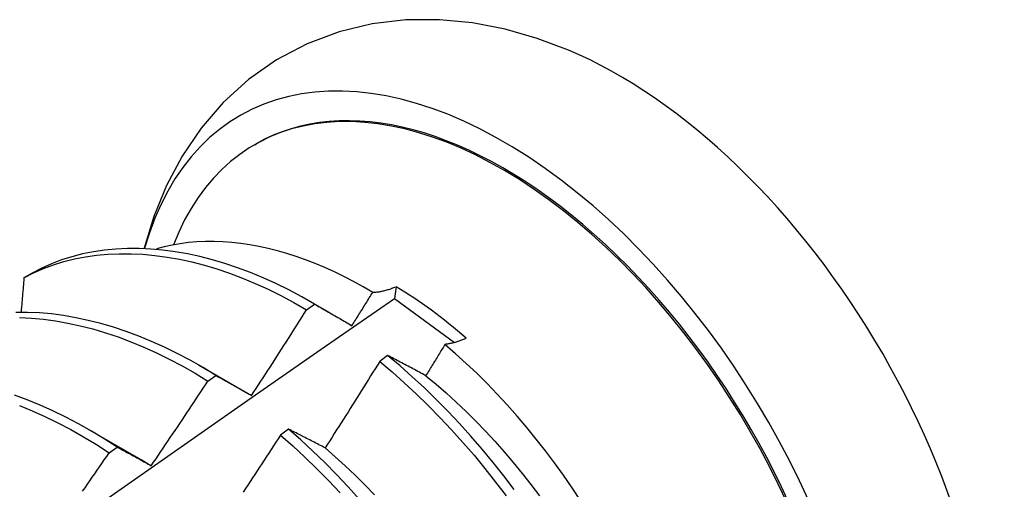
# Model space of a CAD drawing. Header units: inches. Extents: x 0 to 149, y -11 to 97.
# Tile 60 of 65: x 127.294 to 127.603, y 54.509 to 54.656. Entities that reach past the tile are written whole.
import ezdxf

# ---------------------------------------------------------------- set-up
doc = ezdxf.new("R2010")
doc.units = ezdxf.units.IN
doc.header["$LTSCALE"] = 8.944272
doc.header["$MEASUREMENT"] = 0
doc.layers.add('Visible Edges(ANSI)', color=7, linetype='Continuous', lineweight=25)

msp = doc.modelspace()

# ---------------------------------------------------------------- linework, layer by layer
at = {"layer": 'Visible Edges(ANSI)'}
for p, q in [((127.36753, 54.61708), (127.368, 54.61735)), ((127.29765, 54.57672), (127.29506, 54.57522)), ((127.41194, 54.57246), (127.41147, 54.56875)), ((127.38464, 54.56798), (127.39084, 54.56441)), ((127.41147, 54.56875), (127.43032, 54.55489)), ((127.38383, 54.56518), (127.38634, 54.56699)), ((127.40931, 54.55082), (127.4068, 54.54895)), ((127.34984, 54.54789), (127.36585, 54.53867)), ((127.35282, 54.54277), (127.35533, 54.54458)), ((127.36585, 54.53867), (127.36657, 54.53826)), ((127.31504, 54.5278), (127.33105, 54.51858)), ((127.37817, 54.52766), (127.37565, 54.52579)), ((127.3218, 54.52022), (127.32431, 54.52205))]:
    msp.add_line(p, q, dxfattribs=at)
at = {"layer": 'Visible Edges(ANSI)', "flags": 128}
for points in [[(127.46608, 54.64682), (127.45626, 54.65051), (127.44621, 54.65338), (127.43597, 54.65537), (127.42555, 54.65637), (127.41501, 54.6563), (127.40447, 54.65506), (127.39407, 54.65257), (127.38399, 54.64878), (127.37444, 54.64374), (127.36559, 54.63755), (127.35765, 54.63033), (127.35069, 54.62225), (127.34474, 54.61349), (127.3398, 54.60422), (127.33584, 54.59455), (127.33279, 54.58457)], [(127.40461, 54.57068), (127.4016, 54.57243), (127.39859, 54.57408), (127.39557, 54.57564), (127.39256, 54.5771), (127.38955, 54.57846), (127.38654, 54.57972), (127.38355, 54.58088), (127.38058, 54.58193), (127.37762, 54.58288), (127.37468, 54.58372), (127.37177, 54.58446), (127.36887, 54.58509), (127.36601, 54.58562), (127.36316, 54.58604), (127.36035, 54.58635), (127.35756, 54.58655), (127.35481, 54.58665), (127.35209, 54.58664), (127.3494, 54.58652), (127.34675, 54.5863), (127.34415, 54.58596), (127.3416, 54.58552), (127.33909, 54.58497), (127.33664, 54.58432)], [(127.29506, 54.57522), (127.29805, 54.57676), (127.30114, 54.57813), (127.30432, 54.57932), (127.30758, 54.58033), (127.31092, 54.58117), (127.31434, 54.58184), (127.31783, 54.58234), (127.32138, 54.58267), (127.325, 54.58283), (127.32868, 54.58282), (127.33241, 54.58263), (127.33619, 54.58228), (127.34001, 54.58177), (127.34388, 54.58108), (127.34778, 54.58023), (127.35172, 54.57921), (127.35568, 54.57803), (127.35966, 54.57668), (127.36367, 54.57517), (127.36769, 54.5735), (127.37172, 54.57166), (127.37576, 54.56966), (127.3798, 54.5675), (127.38383, 54.56518)], [(127.38634, 54.56699), (127.3823, 54.5693), (127.37826, 54.57144), (127.37423, 54.57343), (127.3702, 54.57526), (127.36618, 54.57692), (127.36217, 54.57842), (127.35819, 54.57975), (127.35423, 54.58092), (127.35029, 54.58192), (127.3464, 54.58276), (127.34253, 54.58343), (127.33871, 54.58394), (127.33493, 54.58428), (127.33121, 54.58444), (127.32754, 54.58444), (127.32392, 54.58427), (127.32037, 54.58393), (127.31689, 54.58342), (127.31348, 54.58274), (127.31014, 54.58188), (127.30689, 54.58085), (127.30372, 54.57965), (127.30063, 54.57827), (127.29765, 54.57672)], [(127.29506, 54.57522), (127.29502, 54.57478), (127.29498, 54.57434), (127.29495, 54.57389), (127.29491, 54.57345), (127.29487, 54.573), (127.29483, 54.57256), (127.2948, 54.57211), (127.29476, 54.57167), (127.29472, 54.57122), (127.29468, 54.57078), (127.29464, 54.57033), (127.29461, 54.56989), (127.29457, 54.56944), (127.29453, 54.569), (127.29449, 54.56855), (127.29445, 54.56811), (127.29442, 54.56766), (127.29438, 54.56721), (127.29434, 54.56677), (127.2943, 54.56632), (127.29426, 54.56588), (127.29422, 54.56543), (127.29418, 54.56498), (127.29415, 54.56454)], [(127.39809, 54.5602), (127.39837, 54.56063), (127.39864, 54.56107), (127.39891, 54.56151), (127.39919, 54.56194), (127.39946, 54.56238), (127.39973, 54.56281), (127.4, 54.56325), (127.40027, 54.56369), (127.40055, 54.56412), (127.40082, 54.56456), (127.40109, 54.565), (127.40136, 54.56543), (127.40163, 54.56587), (127.4019, 54.56631), (127.40218, 54.56674), (127.40245, 54.56718), (127.40272, 54.56762), (127.40299, 54.56806), (127.40326, 54.56849), (127.40353, 54.56893), (127.4038, 54.56937), (127.40407, 54.5698), (127.40434, 54.57024), (127.40461, 54.57068)], [(127.40461, 54.57068), (127.40489, 54.57069), (127.40517, 54.57071), (127.40545, 54.57073), (127.40574, 54.57076), (127.40603, 54.57079), (127.40632, 54.57083), (127.40661, 54.57087), (127.40691, 54.57092), (127.40721, 54.57098), (127.40751, 54.57104), (127.40781, 54.57111), (127.40812, 54.57118), (127.40843, 54.57125), (127.40874, 54.57134), (127.40905, 54.57142), (127.40936, 54.57152), (127.40968, 54.57162), (127.40999, 54.57172), (127.41031, 54.57183), (127.41064, 54.57194), (127.41096, 54.57206), (127.41128, 54.57219), (127.41161, 54.57232), (127.41194, 54.57246)], [(127.27321, 54.47209), (127.29626, 54.48835), (127.31931, 54.50455), (127.34236, 54.52069), (127.3654, 54.53677), (127.38843, 54.55279), (127.41147, 54.56875)], [(127.35533, 54.54458), (127.3513, 54.54703), (127.34727, 54.54933), (127.34323, 54.55146), (127.33919, 54.55343), (127.33516, 54.55525), (127.33114, 54.5569), (127.32714, 54.55839), (127.32316, 54.55971), (127.3192, 54.56088), (127.31526, 54.56188), (127.31136, 54.56271), (127.3075, 54.56338), (127.30368, 54.56388), (127.29991, 54.56421), (127.29618, 54.56437), (127.29251, 54.56436)], [(127.36657, 54.53826), (127.3673, 54.53937), (127.36803, 54.54049), (127.36875, 54.54161), (127.36948, 54.54272), (127.37021, 54.54384), (127.37093, 54.54496), (127.37165, 54.54608), (127.37238, 54.5472), (127.3731, 54.54832), (127.37382, 54.54944), (127.37454, 54.55056), (127.37526, 54.55168), (127.37598, 54.5528), (127.3767, 54.55392), (127.37742, 54.55505), (127.37813, 54.55617), (127.37885, 54.5573), (127.37956, 54.55842), (127.38028, 54.55955), (127.38099, 54.56067), (127.3817, 54.5618), (127.38241, 54.56293), (127.38312, 54.56405), (127.38383, 54.56518)], [(127.38634, 54.56699), (127.38682, 54.56671), (127.3873, 54.56644), (127.38778, 54.56616), (127.38827, 54.56589), (127.38875, 54.56561), (127.38923, 54.56533), (127.38972, 54.56505), (127.39021, 54.56477), (127.39069, 54.56449), (127.39118, 54.56421), (127.39167, 54.56393), (127.39216, 54.56365), (127.39265, 54.56337), (127.39314, 54.56308), (127.39363, 54.5628), (127.39413, 54.56251), (127.39462, 54.56223), (127.39511, 54.56194), (127.39561, 54.56165), (127.3961, 54.56136), (127.3966, 54.56107), (127.3971, 54.56078), (127.39759, 54.56049), (127.39809, 54.5602)], [(127.29365, 54.56274), (127.29738, 54.56257), (127.30116, 54.56222), (127.30498, 54.56171), (127.30885, 54.56103), (127.31275, 54.56018), (127.31668, 54.55917), (127.32065, 54.558), (127.32463, 54.55666), (127.32864, 54.55515), (127.33266, 54.55349), (127.33669, 54.55166), (127.34072, 54.54968), (127.34476, 54.54753), (127.3488, 54.54523), (127.35282, 54.54277)], [(127.43401, 54.55623), (127.43371, 54.5561), (127.43341, 54.55597), (127.43312, 54.55585), (127.43282, 54.55573), (127.43253, 54.55562), (127.43224, 54.55551), (127.43195, 54.5554), (127.43166, 54.5553), (127.43138, 54.55521), (127.43109, 54.55512), (127.43081, 54.55503), (127.43053, 54.55495), (127.43025, 54.55487), (127.42997, 54.5548), (127.4297, 54.55473), (127.42943, 54.55466), (127.42915, 54.5546), (127.42888, 54.55455), (127.42862, 54.5545), (127.42835, 54.55445), (127.42809, 54.55441), (127.42782, 54.55437), (127.42756, 54.55434), (127.42731, 54.55431)], [(127.42731, 54.55431), (127.42706, 54.5539), (127.42681, 54.55349), (127.42656, 54.55308), (127.42631, 54.55267), (127.42606, 54.55226), (127.42581, 54.55185), (127.42556, 54.55144), (127.42531, 54.55103), (127.42506, 54.55062), (127.42482, 54.55021), (127.42457, 54.54981), (127.42432, 54.5494), (127.42407, 54.54899), (127.42382, 54.54858), (127.42357, 54.54817), (127.42332, 54.54776), (127.42307, 54.54735), (127.42281, 54.54694), (127.42256, 54.54654), (127.42231, 54.54613), (127.42206, 54.54572), (127.42181, 54.54531), (127.42156, 54.5449), (127.42131, 54.54449)], [(127.4699, 54.50525), (127.46726, 54.50924), (127.46454, 54.51318), (127.46175, 54.51705), (127.45889, 54.52085), (127.45597, 54.52458), (127.45299, 54.52823), (127.44996, 54.5318), (127.44687, 54.53529), (127.44372, 54.53869), (127.44053, 54.542), (127.43729, 54.54523), (127.434, 54.54835), (127.43067, 54.55138), (127.42731, 54.55431)], [(127.4068, 54.54895), (127.40609, 54.54782), (127.40539, 54.54668), (127.40468, 54.54554), (127.40397, 54.54441), (127.40327, 54.54327), (127.40256, 54.54213), (127.40185, 54.541), (127.40114, 54.53986), (127.40043, 54.53873), (127.39971, 54.5376), (127.399, 54.53647), (127.39829, 54.53533), (127.39757, 54.5342), (127.39686, 54.53307), (127.39614, 54.53194), (127.39543, 54.53081), (127.39471, 54.52968), (127.39399, 54.52855), (127.39327, 54.52742), (127.39255, 54.5263), (127.39183, 54.52517), (127.39111, 54.52404), (127.39039, 54.52292), (127.38966, 54.52179)], [(127.4068, 54.54895), (127.41068, 54.54568), (127.41452, 54.54228), (127.41831, 54.53875), (127.42205, 54.53511), (127.42574, 54.53135), (127.42937, 54.52749), (127.43294, 54.52352), (127.43644, 54.51946), (127.43988, 54.51531), (127.44324, 54.51107), (127.44652, 54.50676)], [(127.42131, 54.54449), (127.4208, 54.54477), (127.42029, 54.54504), (127.41978, 54.54531), (127.41928, 54.54558), (127.41877, 54.54584), (127.41826, 54.54611), (127.41776, 54.54638), (127.41726, 54.54665), (127.41675, 54.54691), (127.41625, 54.54718), (127.41575, 54.54744), (127.41525, 54.54771), (127.41475, 54.54797), (127.41425, 54.54823), (127.41375, 54.54849), (127.41326, 54.54876), (127.41276, 54.54902), (127.41227, 54.54928), (127.41177, 54.54954), (127.41128, 54.54979), (127.41078, 54.55005), (127.41029, 54.55031), (127.4098, 54.55057), (127.40931, 54.55082)], [(127.44909, 54.50871), (127.4458, 54.51302), (127.44243, 54.51725), (127.43899, 54.52139), (127.43548, 54.52545), (127.43191, 54.52941), (127.42827, 54.53326), (127.42458, 54.53701), (127.42084, 54.54064), (127.41704, 54.54416), (127.4132, 54.54756), (127.40931, 54.55082)], [(127.33503, 54.5162), (127.33579, 54.5173), (127.33654, 54.5184), (127.33729, 54.51951), (127.33803, 54.52061), (127.33878, 54.52171), (127.33953, 54.52281), (127.34027, 54.52392), (127.34102, 54.52502), (127.34176, 54.52613), (127.34251, 54.52723), (127.34325, 54.52834), (127.34399, 54.52944), (127.34473, 54.53055), (127.34547, 54.53166), (127.34621, 54.53277), (127.34695, 54.53388), (127.34769, 54.53498), (127.34842, 54.53609), (127.34916, 54.53721), (127.34989, 54.53832), (127.35063, 54.53943), (127.35136, 54.54054), (127.35209, 54.54165), (127.35282, 54.54277)], [(127.35533, 54.54458), (127.35579, 54.54433), (127.35625, 54.54407), (127.35671, 54.54382), (127.35717, 54.54356), (127.35763, 54.5433), (127.3581, 54.54305), (127.35856, 54.54279), (127.35903, 54.54253), (127.35949, 54.54227), (127.35996, 54.542), (127.36043, 54.54174), (127.36089, 54.54148), (127.36136, 54.54122), (127.36183, 54.54095), (127.3623, 54.54068), (127.36277, 54.54042), (127.36324, 54.54015), (127.36372, 54.53988), (127.36419, 54.53961), (127.36466, 54.53934), (127.36514, 54.53907), (127.36561, 54.5388), (127.36609, 54.53853), (127.36657, 54.53826)], [(127.42131, 54.54449), (127.42452, 54.54183), (127.4277, 54.53907), (127.43084, 54.5362), (127.43394, 54.53325), (127.437, 54.5302), (127.44001, 54.52708), (127.44298, 54.52387), (127.4459, 54.52058), (127.44876, 54.51722), (127.45157, 54.51379), (127.45432, 54.5103), (127.457, 54.50675)], [(127.32431, 54.52205), (127.32029, 54.52464), (127.31627, 54.52707), (127.31223, 54.52935), (127.30819, 54.53147), (127.30416, 54.53343), (127.30013, 54.53524), (127.29611, 54.53688), (127.29211, 54.53836)], [(127.2936, 54.53514), (127.29762, 54.53348), (127.30165, 54.53166), (127.30569, 54.52969), (127.30973, 54.52756), (127.31376, 54.52527), (127.31779, 54.52282), (127.3218, 54.52022)], [(127.38966, 54.52179), (127.38917, 54.52205), (127.38869, 54.5223), (127.3882, 54.52255), (127.38771, 54.5228), (127.38723, 54.52305), (127.38674, 54.5233), (127.38626, 54.52355), (127.38578, 54.5238), (127.3853, 54.52404), (127.38482, 54.52429), (127.38434, 54.52453), (127.38386, 54.52478), (127.38338, 54.52502), (127.3829, 54.52527), (127.38242, 54.52551), (127.38195, 54.52575), (127.38147, 54.52599), (127.381, 54.52624), (127.38053, 54.52648), (127.38005, 54.52671), (127.37958, 54.52695), (127.37911, 54.52719), (127.37864, 54.52743), (127.37817, 54.52766)], [(127.40048, 54.50561), (127.39691, 54.50956), (127.39327, 54.51341), (127.38957, 54.51715), (127.38582, 54.52077), (127.38202, 54.52428), (127.37817, 54.52766)], [(127.37565, 54.52579), (127.37493, 54.52467), (127.3742, 54.52354), (127.37347, 54.52242), (127.37274, 54.5213), (127.37201, 54.52018), (127.37128, 54.51906), (127.37055, 54.51794), (127.36982, 54.51682), (127.36908, 54.5157), (127.36835, 54.51458), (127.36761, 54.51347), (127.36688, 54.51235), (127.36614, 54.51123), (127.3654, 54.51012), (127.36467, 54.509), (127.36393, 54.50789)], [(127.37565, 54.52579), (127.3795, 54.5224), (127.3833, 54.51888), (127.38704, 54.51524), (127.39074, 54.5115), (127.39437, 54.50764)], [(127.32431, 54.52205), (127.32475, 54.52182), (127.32519, 54.52158), (127.32563, 54.52135), (127.32607, 54.52111), (127.32651, 54.52087), (127.32695, 54.52063), (127.32739, 54.52039), (127.32784, 54.52015), (127.32828, 54.51991), (127.32873, 54.51967), (127.32917, 54.51943), (127.32962, 54.51919), (127.33006, 54.51894), (127.33051, 54.5187), (127.33096, 54.51845), (127.33141, 54.51821), (127.33186, 54.51796), (127.33231, 54.51771), (127.33276, 54.51746), (127.33322, 54.51721), (127.33367, 54.51696), (127.33412, 54.51671), (127.33458, 54.51646), (127.33503, 54.5162)], [(127.38966, 54.52179), (127.39284, 54.51903), (127.39599, 54.51617), (127.39909, 54.51322), (127.40215, 54.51018), (127.40516, 54.50705)], [(127.31347, 54.50818), (127.31423, 54.50927), (127.31499, 54.51036), (127.31575, 54.51145), (127.31651, 54.51255), (127.31727, 54.51364), (127.31803, 54.51474), (127.31879, 54.51583), (127.31954, 54.51693), (127.3203, 54.51803), (127.32105, 54.51913), (127.3218, 54.52022)], [(127.33105, 54.51858), (127.33122, 54.51848), (127.33139, 54.51839), (127.33155, 54.51829), (127.33172, 54.51819), (127.33188, 54.5181), (127.33205, 54.518), (127.33222, 54.5179), (127.33238, 54.51781), (127.33255, 54.51771), (127.33271, 54.51761), (127.33288, 54.51751), (127.33305, 54.51741), (127.33321, 54.51731), (127.33338, 54.51721), (127.33354, 54.51712), (127.33371, 54.51702), (127.33387, 54.51691), (127.33404, 54.51681), (127.33421, 54.51671), (127.33437, 54.51661), (127.33454, 54.51651), (127.3347, 54.51641), (127.33487, 54.51631), (127.33503, 54.5162)]]:
    msp.add_lwpolyline(points, dxfattribs=at)
at = {"layer": 'Visible Edges(ANSI)'}
for centre, major_axis, start_param, end_param in [((127.44576, 54.48267), (0.08287, -0.14354), 5.846554, 9.93506), ((127.48195, 54.50357), (-0.08287, 0.14354), 3.791126, 5.633652), ((127.44576, 54.48267), (0.07776, -0.13468), 0, 3.141593), ((127.44528, 54.4824), (-0.07776, 0.13468), 2.781963, 6.718398), ((127.40994, 54.46199), (0.06837, -0.11842), 2.104631, 2.335486)]:
    msp.add_ellipse(centre, major_axis=major_axis, ratio=0.57735, start_param=start_param, end_param=end_param, dxfattribs=at)

doc.saveas('drawing.dxf')
